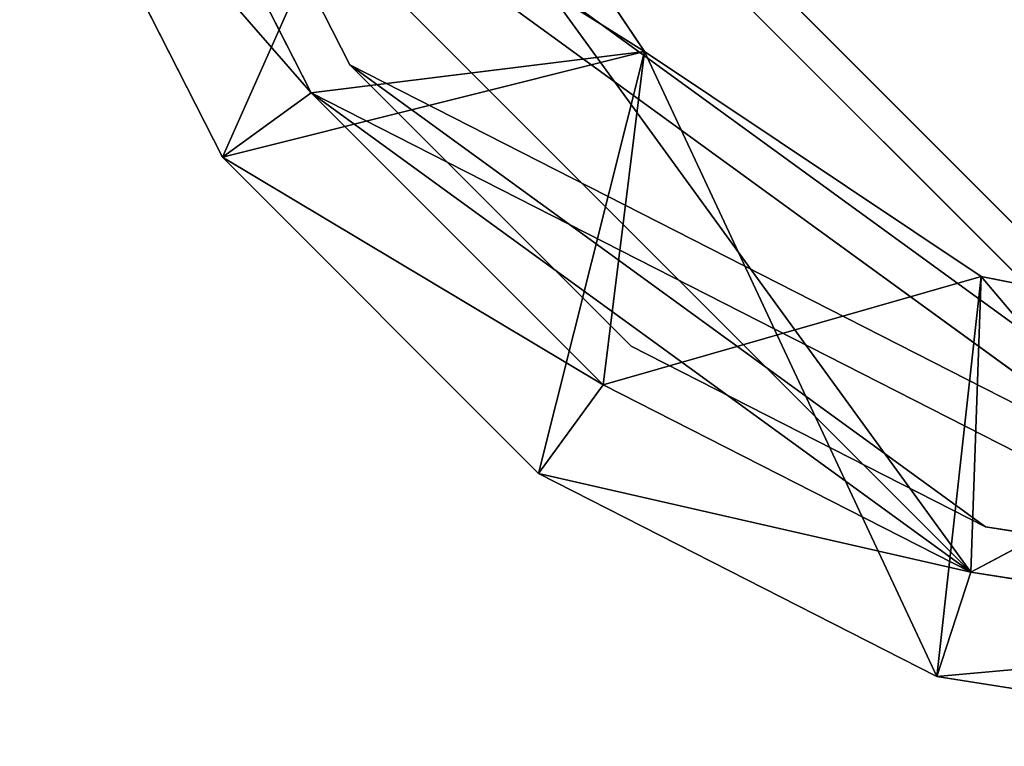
# Model space of a CAD drawing. Extents: x 519 to 2093, y 0 to 200.
# Tile 31 of 60: x 1465 to 1485, y 0 to 15. Entities that reach past the tile are written whole.
import ezdxf

# ---------------------------------------------------------------- set-up
doc = ezdxf.new("R2010")
doc.units = 0
doc.header["$LTSCALE"] = 25.4
doc.layers.get('0').update_dxf_attribs({"color": 13, "linetype": 'CONTINUOUS'})

# ---------------------------------------------------------------- blocks, each defined once
blk = doc.blocks.new('SOFT-LED-60X20-9534-9532_0')
at = {"color": 7}
for p, q in [((1.468, 1.5, 20.729), (5.729, 61.5, 12.366)), ((1.468, 1.5, 20.729), (5.729, 61.5, 12.366)), ((1.468, 61.5, 20.729), (5.729, 61.5, 12.366)), ((1.468, 61.5, 20.729), (5.729, 61.5, 12.366)), ((5.729, 1.5, 12.366), (12.366, 61.5, 5.729)), ((5.729, 1.5, 12.366), (12.366, 61.5, 5.729)), ((5.729, 1.5, 12.366), (5.729, 61.5, 12.366)), ((5.729, 61.5, 12.366), (12.366, 61.5, 5.729)), ((5.729, 1.5, 12.366), (5.729, 61.5, 12.366)), ((14.585, 61.5, 14.585), (5.729, 61.5, 12.366)), ((5.729, 61.5, 12.366), (9.859, 61.5, 21.658)), ((5.729, 61.5, 12.366), (9.859, 61.5, 21.658)), ((5.729, 61.5, 12.366), (12.366, 61.5, 5.729)), ((14.585, 61.5, 14.585), (5.729, 61.5, 12.366)), ((9.859, 61.5, 21.658), (14.585, 61.5, 14.585)), ((14.585, 61.5, 14.585), (9.859, 59.2, 21.658)), ((14.585, 61.5, 14.585), (9.859, 59.2, 21.658)), ((9.859, 61.5, 21.658), (14.585, 61.5, 14.585)), ((12.366, 1.5, 5.729), (20.729, 61.5, 1.468)), ((12.366, 1.5, 5.729), (20.729, 61.5, 1.468)), ((12.366, 1.5, 5.729), (12.366, 61.5, 5.729)), ((12.366, 61.5, 5.729), (20.729, 61.5, 1.468)), ((12.366, 1.5, 5.729), (12.366, 61.5, 5.729)), ((12.366, 61.5, 5.729), (20.729, 61.5, 1.468)), ((12.366, 61.5, 5.729), (14.585, 61.5, 14.585)), ((12.366, 61.5, 5.729), (14.585, 61.5, 14.585)), ((20.729, 61.5, 1.468), (14.585, 61.5, 14.585)), ((14.585, 61.5, 14.585), (21.657, 61.5, 9.859)), ((20.729, 61.5, 1.468), (14.585, 61.5, 14.585)), ((21.657, 61.5, 9.859), (14.585, 59.2, 14.585)), ((21.657, 61.5, 9.859), (14.585, 59.2, 14.585)), ((14.585, 61.5, 14.585), (21.657, 61.5, 9.859)), ((14.585, 61.5, 14.585), (14.585, 59.2, 14.585)), ((14.585, 61.5, 14.585), (14.585, 59.2, 14.585)), ((20.729, 1.5, 1.468), (30, 61.5)), ((20.729, 1.5, 1.468), (30, 61.5)), ((20.729, 1.5, 1.468), (20.729, 61.5, 1.468)), ((20.729, 61.5, 1.468), (30, 61.5)), ((20.729, 1.5, 1.468), (20.729, 61.5, 1.468)), ((20.729, 61.5, 1.468), (30, 61.5)), ((20.729, 61.5, 1.468), (21.657, 61.5, 9.859)), ((20.729, 61.5, 1.468), (21.657, 61.5, 9.859)), ((30, 61.5), (21.657, 61.5, 9.859)), ((21.657, 61.5, 9.859), (30, 61.5, 8.2)), ((30, 61.5), (21.657, 61.5, 9.859)), ((30, 61.5, 8.2), (21.657, 59.2, 9.859)), ((30, 61.5, 8.2), (21.657, 59.2, 9.859)), ((21.657, 61.5, 9.859), (30, 61.5, 8.2)), ((21.657, 61.5, 9.859), (21.657, 59.2, 9.859)), ((21.657, 61.5, 9.859), (21.657, 59.2, 9.859)), ((3.656, 1.5, 21.44), (7.59, 59.2, 13.718)), ((7.59, 59.2, 13.718), (3.656, 59.2, 21.44)), ((3.656, 1.5, 21.44), (7.59, 59.2, 13.718)), ((3.656, 59.2, 21.44), (14.585, 59.2, 14.585)), ((3.656, 59.2, 21.44), (14.585, 59.2, 14.585)), ((7.59, 59.2, 13.718), (3.656, 59.2, 21.44)), ((7.59, 1.5, 13.718), (7.59, 59.2, 13.718)), ((7.59, 1.5, 13.718), (7.59, 59.2, 13.718)), ((7.59, 1.5, 13.718), (13.718, 59.2, 7.59)), ((13.718, 59.2, 7.59), (7.59, 59.2, 13.718)), ((7.59, 1.5, 13.718), (13.718, 59.2, 7.59)), ((7.59, 59.2, 13.718), (14.585, 59.2, 14.585)), ((7.59, 59.2, 13.718), (14.585, 59.2, 14.585)), ((13.718, 59.2, 7.59), (7.59, 59.2, 13.718)), ((14.585, 59.2, 14.585), (9.859, 59.2, 21.658)), ((14.585, 59.2, 14.585), (9.859, 59.2, 21.658)), ((13.718, 1.5, 7.59), (13.718, 59.2, 7.59)), ((13.718, 1.5, 7.59), (13.718, 59.2, 7.59)), ((13.718, 1.5, 7.59), (21.44, 59.2, 3.656)), ((21.44, 59.2, 3.656), (13.718, 59.2, 7.59)), ((13.718, 1.5, 7.59), (21.44, 59.2, 3.656)), ((14.585, 59.2, 14.585), (13.718, 59.2, 7.59)), ((13.718, 59.2, 7.59), (21.657, 59.2, 9.859)), ((13.718, 59.2, 7.59), (21.657, 59.2, 9.859)), ((21.44, 59.2, 3.656), (13.718, 59.2, 7.59)), ((14.585, 59.2, 14.585), (13.718, 59.2, 7.59)), ((21.657, 59.2, 9.859), (14.585, 59.2, 14.585)), ((21.657, 59.2, 9.859), (14.585, 59.2, 14.585)), ((21.44, 1.5, 3.656), (21.44, 59.2, 3.656)), ((21.44, 1.5, 3.656), (21.44, 59.2, 3.656)), ((21.44, 1.5, 3.656), (30, 59.2, 2.3)), ((30, 59.2, 2.3), (21.44, 59.2, 3.656)), ((21.44, 1.5, 3.656), (30, 59.2, 2.3)), ((21.44, 59.2, 3.656), (21.657, 59.2, 9.859)), ((21.44, 59.2, 3.656), (21.657, 59.2, 9.859)), ((21.44, 59.2, 3.656), (30, 59.2, 8.2)), ((21.44, 59.2, 3.656), (30, 59.2, 8.2)), ((30, 59.2, 2.3), (21.44, 59.2, 3.656)), ((30, 59.2, 8.2), (21.657, 59.2, 9.859)), ((30, 59.2, 8.2), (21.657, 59.2, 9.859)), ((3.3, 58.7, 30), (30, 58.7, 3.3)), ((3.3, 58.7, 30), (30, 58.7, 3.3)), ((4.607, 58.7, 21.749), (8.399, 58.7, 14.306)), ((8.399, 58.7, 14.306), (4.607, 57.7, 21.749)), ((8.399, 58.7, 14.306), (4.607, 57.7, 21.749)), ((4.607, 58.7, 21.749), (8.399, 58.7, 14.306)), ((4.607, 58.7, 21.749), (30, 58.7, 3.3)), ((4.607, 58.7, 21.749), (30, 58.7, 3.3)), ((8.399, 58.7, 14.306), (8.399, 57.7, 14.306)), ((8.399, 58.7, 14.306), (8.399, 57.7, 14.306)), ((8.399, 58.7, 14.306), (14.306, 58.7, 8.399)), ((14.306, 58.7, 8.399), (8.399, 57.7, 14.306)), ((14.306, 58.7, 8.399), (8.399, 57.7, 14.306)), ((8.399, 58.7, 14.306), (14.306, 58.7, 8.399)), ((8.399, 58.7, 14.306), (21.749, 58.7, 4.607)), ((8.399, 58.7, 14.306), (21.749, 58.7, 4.607)), ((8.399, 58.7, 14.306), (30, 58.7, 3.3)), ((8.399, 58.7, 14.306), (30, 58.7, 3.3)), ((14.306, 58.7, 8.399), (14.306, 57.7, 8.399)), ((14.306, 58.7, 8.399), (14.306, 57.7, 8.399)), ((14.306, 58.7, 8.399), (21.749, 58.7, 4.607)), ((21.749, 58.7, 4.607), (14.306, 57.7, 8.399)), ((21.749, 58.7, 4.607), (14.306, 57.7, 8.399)), ((14.306, 58.7, 8.399), (21.749, 58.7, 4.607)), ((21.749, 58.7, 4.607), (21.749, 57.7, 4.607)), ((21.749, 58.7, 4.607), (21.749, 57.7, 4.607)), ((21.749, 58.7, 4.607), (30, 58.7, 3.3)), ((30, 58.7, 3.3), (21.749, 57.7, 4.607)), ((30, 58.7, 3.3), (21.749, 57.7, 4.607)), ((21.749, 58.7, 4.607), (30, 58.7, 3.3)), ((3.3, 57.7, 30), (30, 57.7, 3.3)), ((3.3, 57.7, 30), (30, 57.7, 3.3)), ((8.399, 57.7, 14.306), (4.607, 57.7, 21.749)), ((4.607, 57.7, 21.749), (30, 57.7, 3.3)), ((4.607, 57.7, 21.749), (30, 57.7, 3.3)), ((8.399, 57.7, 14.306), (4.607, 57.7, 21.749)), ((14.306, 57.7, 8.399), (8.399, 57.7, 14.306)), ((8.399, 57.7, 14.306), (30, 57.7, 3.3)), ((8.399, 57.7, 14.306), (30, 57.7, 3.3)), ((8.399, 57.7, 14.306), (21.749, 57.7, 4.607)), ((8.399, 57.7, 14.306), (21.749, 57.7, 4.607)), ((14.306, 57.7, 8.399), (8.399, 57.7, 14.306)), ((21.749, 57.7, 4.607), (14.306, 57.7, 8.399)), ((21.749, 57.7, 4.607), (14.306, 57.7, 8.399)), ((30, 57.7, 3.3), (21.749, 57.7, 4.607)), ((30, 57.7, 3.3), (21.749, 57.7, 4.607)), ((1.468, 1.5, 20.729), (7.59, 1.5, 13.718)), ((1.468, 1.5, 20.729), (7.59, 1.5, 13.718)), ((1.468, 1.5, 20.729), (5.729, 1.5, 12.366)), ((1.468, 1.5, 20.729), (5.729, 1.5, 12.366)), ((7.59, 1.5, 13.718), (3.656, 1.5, 21.44)), ((7.59, 1.5, 13.718), (3.656, 1.5, 21.44)), ((5.729, 1.5, 12.366), (7.59, 1.5, 13.718)), ((5.729, 1.5, 12.366), (7.59, 1.5, 13.718)), ((5.729, 1.5, 12.366), (13.718, 1.5, 7.59)), ((5.729, 1.5, 12.366), (13.718, 1.5, 7.59)), ((5.729, 1.5, 12.366), (12.366, 1.5, 5.729)), ((5.729, 1.5, 12.366), (12.366, 1.5, 5.729)), ((13.718, 1.5, 7.59), (7.59, 1.5, 13.718)), ((13.718, 1.5, 7.59), (7.59, 1.5, 13.718)), ((12.366, 1.5, 5.729), (13.718, 1.5, 7.59)), ((12.366, 1.5, 5.729), (13.718, 1.5, 7.59)), ((12.366, 1.5, 5.729), (21.44, 1.5, 3.656)), ((12.366, 1.5, 5.729), (21.44, 1.5, 3.656)), ((12.366, 1.5, 5.729), (20.729, 1.5, 1.468)), ((12.366, 1.5, 5.729), (20.729, 1.5, 1.468)), ((21.44, 1.5, 3.656), (13.718, 1.5, 7.59)), ((21.44, 1.5, 3.656), (13.718, 1.5, 7.59)), ((20.729, 1.5, 1.468), (21.44, 1.5, 3.656)), ((20.729, 1.5, 1.468), (21.44, 1.5, 3.656)), ((20.729, 1.5, 1.468), (30, 1.5, 2.3)), ((20.729, 1.5, 1.468), (30, 1.5, 2.3)), ((20.729, 1.5, 1.468), (30, 1.5)), ((20.729, 1.5, 1.468), (30, 1.5)), ((30, 1.5, 2.3), (21.44, 1.5, 3.656)), ((30, 1.5, 2.3), (21.44, 1.5, 3.656)), ((2.3, 1, 30), (21.44, 1, 3.656)), ((2.3, 1, 30), (21.44, 1, 3.656)), ((2.3, 1, 30), (30, 1, 2.3)), ((2.3, 1, 30), (30, 1, 2.3)), ((3.656, 1, 21.44), (7.59, 1, 13.718)), ((7.59, 1, 13.718), (3.656, 0, 21.44)), ((7.59, 1, 13.718), (3.656, 0, 21.44)), ((3.656, 1, 21.44), (7.59, 1, 13.718)), ((3.656, 1, 21.44), (21.44, 1, 3.656)), ((3.656, 1, 21.44), (21.44, 1, 3.656)), ((7.59, 1, 13.718), (7.59, 0, 13.718)), ((7.59, 1, 13.718), (7.59, 0, 13.718)), ((7.59, 1, 13.718), (13.718, 1, 7.59)), ((13.718, 1, 7.59), (7.59, 0, 13.718)), ((13.718, 1, 7.59), (7.59, 0, 13.718)), ((7.59, 1, 13.718), (13.718, 1, 7.59)), ((7.59, 1, 13.718), (21.44, 1, 3.656)), ((7.59, 1, 13.718), (21.44, 1, 3.656)), ((13.718, 1, 7.59), (13.718, 0, 7.59)), ((13.718, 1, 7.59), (13.718, 0, 7.59)), ((13.718, 1, 7.59), (21.44, 1, 3.656)), ((21.44, 1, 3.656), (13.718, 0, 7.59)), ((21.44, 1, 3.656), (13.718, 0, 7.59)), ((13.718, 1, 7.59), (21.44, 1, 3.656)), ((21.44, 1, 3.656), (21.44, 0, 3.656)), ((21.44, 1, 3.656), (21.44, 0, 3.656)), ((21.44, 1, 3.656), (30, 1, 2.3)), ((30, 1, 2.3), (21.44, 0, 3.656)), ((30, 1, 2.3), (21.44, 0, 3.656)), ((21.44, 1, 3.656), (30, 1, 2.3)), ((2.3, 0, 30), (30, 0, 2.3)), ((2.3, 0, 30), (30, 0, 2.3)), ((7.59, 0, 13.718), (3.656, 0, 21.44)), ((3.656, 0, 21.44), (30, 0, 2.3)), ((3.656, 0, 21.44), (30, 0, 2.3)), ((7.59, 0, 13.718), (3.656, 0, 21.44)), ((13.718, 0, 7.59), (7.59, 0, 13.718)), ((7.59, 0, 13.718), (30, 0, 2.3)), ((7.59, 0, 13.718), (30, 0, 2.3)), ((7.59, 0, 13.718), (21.44, 0, 3.656)), ((7.59, 0, 13.718), (21.44, 0, 3.656)), ((13.718, 0, 7.59), (7.59, 0, 13.718)), ((21.44, 0, 3.656), (13.718, 0, 7.59)), ((21.44, 0, 3.656), (13.718, 0, 7.59)), ((30, 0, 2.3), (21.44, 0, 3.656)), ((30, 0, 2.3), (21.44, 0, 3.656))]:
    blk.add_line(p, q, dxfattribs=at)
mesh = blk.add_polyface(dxfattribs=at)
corners = [(5.729, 61.5, 12.366), (5.729, 1.5, 12.366), (1.468, 1.5, 20.729)]
mesh.append_faces([[corners[k] for k in face] for face in [(0, 1, 2)]], dxfattribs={"color": 7})
mesh = blk.add_polyface(dxfattribs=at)
corners = [(5.729, 61.5, 12.366), (1.468, 1.5, 20.729), (1.468, 61.5, 20.729)]
mesh.append_faces([[corners[k] for k in face] for face in [(0, 1, 2)]], dxfattribs={"color": 7})
mesh = blk.add_polyface(dxfattribs=at)
corners = [(9.859, 61.5, 21.658), (5.729, 61.5, 12.366), (1.468, 61.5, 20.729)]
mesh.append_faces([[corners[k] for k in face] for face in [(0, 1, 2)]], dxfattribs={"color": 7})
mesh = blk.add_polyface(dxfattribs=at)
corners = [(12.366, 61.5, 5.729), (12.366, 1.5, 5.729), (5.729, 1.5, 12.366)]
mesh.append_faces([[corners[k] for k in face] for face in [(0, 1, 2)]], dxfattribs={"color": 7})
mesh = blk.add_polyface(dxfattribs=at)
corners = [(12.366, 61.5, 5.729), (5.729, 1.5, 12.366), (5.729, 61.5, 12.366)]
mesh.append_faces([[corners[k] for k in face] for face in [(0, 1, 2)]], dxfattribs={"color": 7})
mesh = blk.add_polyface(dxfattribs=at)
corners = [(9.859, 61.5, 21.658), (14.585, 61.5, 14.585), (5.729, 61.5, 12.366)]
mesh.append_faces([[corners[k] for k in face] for face in [(0, 1, 2)]], dxfattribs={"color": 7})
mesh = blk.add_polyface(dxfattribs=at)
corners = [(14.585, 61.5, 14.585), (12.366, 61.5, 5.729), (5.729, 61.5, 12.366)]
mesh.append_faces([[corners[k] for k in face] for face in [(0, 1, 2)]], dxfattribs={"color": 7})
mesh = blk.add_polyface(dxfattribs=at)
corners = [(14.585, 61.5, 14.585), (9.859, 59.2, 21.658), (14.585, 59.2, 14.585)]
mesh.append_faces([[corners[k] for k in face] for face in [(0, 1, 2)]], dxfattribs={"color": 7})
mesh = blk.add_polyface(dxfattribs=at)
corners = [(9.859, 61.5, 21.658), (9.859, 59.2, 21.658), (14.585, 61.5, 14.585)]
mesh.append_faces([[corners[k] for k in face] for face in [(0, 1, 2)]], dxfattribs={"color": 7})
mesh = blk.add_polyface(dxfattribs=at)
corners = [(20.729, 1.5, 1.468), (12.366, 1.5, 5.729), (20.729, 61.5, 1.468)]
mesh.append_faces([[corners[k] for k in face] for face in [(0, 1, 2)]], dxfattribs={"color": 7})
mesh = blk.add_polyface(dxfattribs=at)
corners = [(20.729, 61.5, 1.468), (12.366, 1.5, 5.729), (12.366, 61.5, 5.729)]
mesh.append_faces([[corners[k] for k in face] for face in [(0, 1, 2)]], dxfattribs={"color": 7})
mesh = blk.add_polyface(dxfattribs=at)
corners = [(14.585, 61.5, 14.585), (20.729, 61.5, 1.468), (12.366, 61.5, 5.729)]
mesh.append_faces([[corners[k] for k in face] for face in [(0, 1, 2)]], dxfattribs={"color": 7})
mesh = blk.add_polyface(dxfattribs=at)
corners = [(14.585, 61.5, 14.585), (21.657, 61.5, 9.859), (20.729, 61.5, 1.468)]
mesh.append_faces([[corners[k] for k in face] for face in [(0, 1, 2)]], dxfattribs={"color": 7})
mesh = blk.add_polyface(dxfattribs=at)
corners = [(21.657, 61.5, 9.859), (14.585, 59.2, 14.585), (21.657, 59.2, 9.859)]
mesh.append_faces([[corners[k] for k in face] for face in [(0, 1, 2)]], dxfattribs={"color": 7})
mesh = blk.add_polyface(dxfattribs=at)
corners = [(21.657, 61.5, 9.859), (14.585, 61.5, 14.585), (14.585, 59.2, 14.585)]
mesh.append_faces([[corners[k] for k in face] for face in [(0, 1, 2)]], dxfattribs={"color": 7})
mesh = blk.add_polyface(dxfattribs=at)
corners = [(30, 1.5), (20.729, 1.5, 1.468), (30, 61.5)]
mesh.append_faces([[corners[k] for k in face] for face in [(0, 1, 2)]], dxfattribs={"color": 7})
mesh = blk.add_polyface(dxfattribs=at)
corners = [(30, 61.5), (20.729, 1.5, 1.468), (20.729, 61.5, 1.468)]
mesh.append_faces([[corners[k] for k in face] for face in [(0, 1, 2)]], dxfattribs={"color": 7})
mesh = blk.add_polyface(dxfattribs=at)
corners = [(21.657, 61.5, 9.859), (30, 61.5), (20.729, 61.5, 1.468)]
mesh.append_faces([[corners[k] for k in face] for face in [(0, 1, 2)]], dxfattribs={"color": 7})
mesh = blk.add_polyface(dxfattribs=at)
corners = [(21.657, 61.5, 9.859), (30, 61.5, 8.2), (30, 61.5)]
mesh.append_faces([[corners[k] for k in face] for face in [(0, 1, 2)]], dxfattribs={"color": 7})
mesh = blk.add_polyface(dxfattribs=at)
corners = [(30, 61.5, 8.2), (21.657, 59.2, 9.859), (30, 59.2, 8.2)]
mesh.append_faces([[corners[k] for k in face] for face in [(0, 1, 2)]], dxfattribs={"color": 7})
mesh = blk.add_polyface(dxfattribs=at)
corners = [(30, 61.5, 8.2), (21.657, 61.5, 9.859), (21.657, 59.2, 9.859)]
mesh.append_faces([[corners[k] for k in face] for face in [(0, 1, 2)]], dxfattribs={"color": 7})
mesh = blk.add_polyface(dxfattribs=at)
corners = [(3.656, 59.2, 21.44), (3.656, 1.5, 21.44), (7.59, 59.2, 13.718)]
mesh.append_faces([[corners[k] for k in face] for face in [(0, 1, 2)]], dxfattribs={"color": 7})
mesh = blk.add_polyface(dxfattribs=at)
corners = [(7.59, 59.2, 13.718), (3.656, 1.5, 21.44), (7.59, 1.5, 13.718)]
mesh.append_faces([[corners[k] for k in face] for face in [(0, 1, 2)]], dxfattribs={"color": 7})
mesh = blk.add_polyface(dxfattribs=at)
corners = [(9.859, 59.2, 21.658), (3.656, 59.2, 21.44), (14.585, 59.2, 14.585)]
mesh.append_faces([[corners[k] for k in face] for face in [(0, 1, 2)]], dxfattribs={"color": 7})
mesh = blk.add_polyface(dxfattribs=at)
corners = [(3.656, 59.2, 21.44), (7.59, 59.2, 13.718), (14.585, 59.2, 14.585)]
mesh.append_faces([[corners[k] for k in face] for face in [(0, 1, 2)]], dxfattribs={"color": 7})
mesh = blk.add_polyface(dxfattribs=at)
corners = [(7.59, 59.2, 13.718), (7.59, 1.5, 13.718), (13.718, 59.2, 7.59)]
mesh.append_faces([[corners[k] for k in face] for face in [(0, 1, 2)]], dxfattribs={"color": 7})
mesh = blk.add_polyface(dxfattribs=at)
corners = [(13.718, 59.2, 7.59), (7.59, 1.5, 13.718), (13.718, 1.5, 7.59)]
mesh.append_faces([[corners[k] for k in face] for face in [(0, 1, 2)]], dxfattribs={"color": 7})
mesh = blk.add_polyface(dxfattribs=at)
corners = [(14.585, 59.2, 14.585), (7.59, 59.2, 13.718), (13.718, 59.2, 7.59)]
mesh.append_faces([[corners[k] for k in face] for face in [(0, 1, 2)]], dxfattribs={"color": 7})
mesh = blk.add_polyface(dxfattribs=at)
corners = [(21.44, 59.2, 3.656), (13.718, 59.2, 7.59), (13.718, 1.5, 7.59)]
mesh.append_faces([[corners[k] for k in face] for face in [(0, 1, 2)]], dxfattribs={"color": 7})
mesh = blk.add_polyface(dxfattribs=at)
corners = [(21.44, 59.2, 3.656), (13.718, 1.5, 7.59), (21.44, 1.5, 3.656)]
mesh.append_faces([[corners[k] for k in face] for face in [(0, 1, 2)]], dxfattribs={"color": 7})
mesh = blk.add_polyface(dxfattribs=at)
corners = [(14.585, 59.2, 14.585), (13.718, 59.2, 7.59), (21.657, 59.2, 9.859)]
mesh.append_faces([[corners[k] for k in face] for face in [(0, 1, 2)]], dxfattribs={"color": 7})
mesh = blk.add_polyface(dxfattribs=at)
corners = [(21.657, 59.2, 9.859), (13.718, 59.2, 7.59), (21.44, 59.2, 3.656)]
mesh.append_faces([[corners[k] for k in face] for face in [(0, 1, 2)]], dxfattribs={"color": 7})
mesh = blk.add_polyface(dxfattribs=at)
corners = [(30, 59.2, 2.3), (21.44, 59.2, 3.656), (21.44, 1.5, 3.656)]
mesh.append_faces([[corners[k] for k in face] for face in [(0, 1, 2)]], dxfattribs={"color": 7})
mesh = blk.add_polyface(dxfattribs=at)
corners = [(30, 59.2, 2.3), (21.44, 1.5, 3.656), (30, 1.5, 2.3)]
mesh.append_faces([[corners[k] for k in face] for face in [(0, 1, 2)]], dxfattribs={"color": 7})
mesh = blk.add_polyface(dxfattribs=at)
corners = [(21.657, 59.2, 9.859), (21.44, 59.2, 3.656), (30, 59.2, 8.2)]
mesh.append_faces([[corners[k] for k in face] for face in [(0, 1, 2)]], dxfattribs={"color": 7})
mesh = blk.add_polyface(dxfattribs=at)
corners = [(30, 59.2, 8.2), (21.44, 59.2, 3.656), (30, 59.2, 2.3)]
mesh.append_faces([[corners[k] for k in face] for face in [(0, 1, 2)]], dxfattribs={"color": 7})
mesh = blk.add_polyface(dxfattribs=at)
corners = [(3.3, 58.7, 30), (30, 58.7, 3.3), (4.607, 58.7, 21.749)]
mesh.append_faces([[corners[k] for k in face] for face in [(0, 1, 2)]], dxfattribs={"color": 7})
mesh = blk.add_polyface(dxfattribs=at)
corners = [(3.3, 58.7, 30), (600, 58.7, 3.3), (30, 58.7, 3.3)]
mesh.append_faces([[corners[k] for k in face] for face in [(0, 1, 2)]], dxfattribs={"color": 7})
mesh = blk.add_polyface(dxfattribs=at)
corners = [(626.7, 58.7, 30), (600, 58.7, 3.3), (3.3, 58.7, 30)]
mesh.append_faces([[corners[k] for k in face] for face in [(0, 1, 2)]], dxfattribs={"color": 7})
mesh = blk.add_polyface(dxfattribs=at)
corners = [(8.399, 58.7, 14.306), (4.607, 57.7, 21.749), (4.607, 58.7, 21.749)]
mesh.append_faces([[corners[k] for k in face] for face in [(0, 1, 2)]], dxfattribs={"color": 7})
mesh = blk.add_polyface(dxfattribs=at)
corners = [(8.399, 58.7, 14.306), (8.399, 57.7, 14.306), (4.607, 57.7, 21.749)]
mesh.append_faces([[corners[k] for k in face] for face in [(0, 1, 2)]], dxfattribs={"color": 7})
mesh = blk.add_polyface(dxfattribs=at)
corners = [(4.607, 58.7, 21.749), (30, 58.7, 3.3), (8.399, 58.7, 14.306)]
mesh.append_faces([[corners[k] for k in face] for face in [(0, 1, 2)]], dxfattribs={"color": 7})
mesh = blk.add_polyface(dxfattribs=at)
corners = [(14.306, 58.7, 8.399), (8.399, 57.7, 14.306), (8.399, 58.7, 14.306)]
mesh.append_faces([[corners[k] for k in face] for face in [(0, 1, 2)]], dxfattribs={"color": 7})
mesh = blk.add_polyface(dxfattribs=at)
corners = [(14.306, 58.7, 8.399), (14.306, 57.7, 8.399), (8.399, 57.7, 14.306)]
mesh.append_faces([[corners[k] for k in face] for face in [(0, 1, 2)]], dxfattribs={"color": 7})
mesh = blk.add_polyface(dxfattribs=at)
corners = [(8.399, 58.7, 14.306), (21.749, 58.7, 4.607), (14.306, 58.7, 8.399)]
mesh.append_faces([[corners[k] for k in face] for face in [(0, 1, 2)]], dxfattribs={"color": 7})
mesh = blk.add_polyface(dxfattribs=at)
corners = [(8.399, 58.7, 14.306), (30, 58.7, 3.3), (21.749, 58.7, 4.607)]
mesh.append_faces([[corners[k] for k in face] for face in [(0, 1, 2)]], dxfattribs={"color": 7})
mesh = blk.add_polyface(dxfattribs=at)
corners = [(21.749, 58.7, 4.607), (14.306, 57.7, 8.399), (14.306, 58.7, 8.399)]
mesh.append_faces([[corners[k] for k in face] for face in [(0, 1, 2)]], dxfattribs={"color": 7})
mesh = blk.add_polyface(dxfattribs=at)
corners = [(21.749, 57.7, 4.607), (14.306, 57.7, 8.399), (21.749, 58.7, 4.607)]
mesh.append_faces([[corners[k] for k in face] for face in [(0, 1, 2)]], dxfattribs={"color": 7})
mesh = blk.add_polyface(dxfattribs=at)
corners = [(30, 58.7, 3.3), (21.749, 57.7, 4.607), (21.749, 58.7, 4.607)]
mesh.append_faces([[corners[k] for k in face] for face in [(0, 1, 2)]], dxfattribs={"color": 7})
mesh = blk.add_polyface(dxfattribs=at)
corners = [(30, 57.7, 3.3), (21.749, 57.7, 4.607), (30, 58.7, 3.3)]
mesh.append_faces([[corners[k] for k in face] for face in [(0, 1, 2)]], dxfattribs={"color": 7})
mesh = blk.add_polyface(dxfattribs=at)
corners = [(3.3, 57.7, 170), (30, 57.7, 3.3), (626.7, 57.7, 170)]
mesh.append_faces([[corners[k] for k in face] for face in [(0, 1, 2)]], dxfattribs={"color": 7})
mesh = blk.add_polyface(dxfattribs=at)
corners = [(3.3, 57.7, 170), (3.3, 57.7, 30), (30, 57.7, 3.3)]
mesh.append_faces([[corners[k] for k in face] for face in [(0, 1, 2)]], dxfattribs={"color": 7})
mesh = blk.add_polyface(dxfattribs=at)
corners = [(3.3, 57.7, 30), (4.607, 57.7, 21.749), (30, 57.7, 3.3)]
mesh.append_faces([[corners[k] for k in face] for face in [(0, 1, 2)]], dxfattribs={"color": 7})
mesh = blk.add_polyface(dxfattribs=at)
corners = [(4.607, 57.7, 21.749), (8.399, 57.7, 14.306), (30, 57.7, 3.3)]
mesh.append_faces([[corners[k] for k in face] for face in [(0, 1, 2)]], dxfattribs={"color": 7})
mesh = blk.add_polyface(dxfattribs=at)
corners = [(8.399, 57.7, 14.306), (21.749, 57.7, 4.607), (30, 57.7, 3.3)]
mesh.append_faces([[corners[k] for k in face] for face in [(0, 1, 2)]], dxfattribs={"color": 7})
mesh = blk.add_polyface(dxfattribs=at)
corners = [(8.399, 57.7, 14.306), (14.306, 57.7, 8.399), (21.749, 57.7, 4.607)]
mesh.append_faces([[corners[k] for k in face] for face in [(0, 1, 2)]], dxfattribs={"color": 7})
mesh = blk.add_polyface(dxfattribs=at)
corners = [(3.656, 1.5, 21.44), (1.468, 1.5, 20.729), (7.59, 1.5, 13.718)]
mesh.append_faces([[corners[k] for k in face] for face in [(0, 1, 2)]], dxfattribs={"color": 7})
mesh = blk.add_polyface(dxfattribs=at)
corners = [(1.468, 1.5, 20.729), (5.729, 1.5, 12.366), (7.59, 1.5, 13.718)]
mesh.append_faces([[corners[k] for k in face] for face in [(0, 1, 2)]], dxfattribs={"color": 7})
mesh = blk.add_polyface(dxfattribs=at)
corners = [(7.59, 1.5, 13.718), (5.729, 1.5, 12.366), (13.718, 1.5, 7.59)]
mesh.append_faces([[corners[k] for k in face] for face in [(0, 1, 2)]], dxfattribs={"color": 7})
mesh = blk.add_polyface(dxfattribs=at)
corners = [(5.729, 1.5, 12.366), (12.366, 1.5, 5.729), (13.718, 1.5, 7.59)]
mesh.append_faces([[corners[k] for k in face] for face in [(0, 1, 2)]], dxfattribs={"color": 7})
mesh = blk.add_polyface(dxfattribs=at)
corners = [(13.718, 1.5, 7.59), (12.366, 1.5, 5.729), (21.44, 1.5, 3.656)]
mesh.append_faces([[corners[k] for k in face] for face in [(0, 1, 2)]], dxfattribs={"color": 7})
mesh = blk.add_polyface(dxfattribs=at)
corners = [(12.366, 1.5, 5.729), (20.729, 1.5, 1.468), (21.44, 1.5, 3.656)]
mesh.append_faces([[corners[k] for k in face] for face in [(0, 1, 2)]], dxfattribs={"color": 7})
mesh = blk.add_polyface(dxfattribs=at)
corners = [(21.44, 1.5, 3.656), (20.729, 1.5, 1.468), (30, 1.5, 2.3)]
mesh.append_faces([[corners[k] for k in face] for face in [(0, 1, 2)]], dxfattribs={"color": 7})
mesh = blk.add_polyface(dxfattribs=at)
corners = [(30, 1.5, 2.3), (20.729, 1.5, 1.468), (30, 1.5)]
mesh.append_faces([[corners[k] for k in face] for face in [(0, 1, 2)]], dxfattribs={"color": 7})
mesh = blk.add_polyface(dxfattribs=at)
corners = [(2.3, 1, 30), (21.44, 1, 3.656), (3.656, 1, 21.44)]
mesh.append_faces([[corners[k] for k in face] for face in [(0, 1, 2)]], dxfattribs={"color": 7})
mesh = blk.add_polyface(dxfattribs=at)
corners = [(2.3, 1, 30), (30, 1, 2.3), (21.44, 1, 3.656)]
mesh.append_faces([[corners[k] for k in face] for face in [(0, 1, 2)]], dxfattribs={"color": 7})
mesh = blk.add_polyface(dxfattribs=at)
corners = [(30, 1, 197.7), (30, 1, 2.3), (2.3, 1, 30)]
mesh.append_faces([[corners[k] for k in face] for face in [(0, 1, 2)]], dxfattribs={"color": 7})
mesh = blk.add_polyface(dxfattribs=at)
corners = [(7.59, 1, 13.718), (3.656, 0, 21.44), (3.656, 1, 21.44)]
mesh.append_faces([[corners[k] for k in face] for face in [(0, 1, 2)]], dxfattribs={"color": 7})
mesh = blk.add_polyface(dxfattribs=at)
corners = [(7.59, 1, 13.718), (7.59, 0, 13.718), (3.656, 0, 21.44)]
mesh.append_faces([[corners[k] for k in face] for face in [(0, 1, 2)]], dxfattribs={"color": 7})
mesh = blk.add_polyface(dxfattribs=at)
corners = [(3.656, 1, 21.44), (21.44, 1, 3.656), (7.59, 1, 13.718)]
mesh.append_faces([[corners[k] for k in face] for face in [(0, 1, 2)]], dxfattribs={"color": 7})
mesh = blk.add_polyface(dxfattribs=at)
corners = [(13.718, 1, 7.59), (7.59, 0, 13.718), (7.59, 1, 13.718)]
mesh.append_faces([[corners[k] for k in face] for face in [(0, 1, 2)]], dxfattribs={"color": 7})
mesh = blk.add_polyface(dxfattribs=at)
corners = [(13.718, 1, 7.59), (13.718, 0, 7.59), (7.59, 0, 13.718)]
mesh.append_faces([[corners[k] for k in face] for face in [(0, 1, 2)]], dxfattribs={"color": 7})
mesh = blk.add_polyface(dxfattribs=at)
corners = [(7.59, 1, 13.718), (21.44, 1, 3.656), (13.718, 1, 7.59)]
mesh.append_faces([[corners[k] for k in face] for face in [(0, 1, 2)]], dxfattribs={"color": 7})
mesh = blk.add_polyface(dxfattribs=at)
corners = [(21.44, 1, 3.656), (13.718, 0, 7.59), (13.718, 1, 7.59)]
mesh.append_faces([[corners[k] for k in face] for face in [(0, 1, 2)]], dxfattribs={"color": 7})
mesh = blk.add_polyface(dxfattribs=at)
corners = [(21.44, 0, 3.656), (13.718, 0, 7.59), (21.44, 1, 3.656)]
mesh.append_faces([[corners[k] for k in face] for face in [(0, 1, 2)]], dxfattribs={"color": 7})
mesh = blk.add_polyface(dxfattribs=at)
corners = [(30, 1, 2.3), (21.44, 0, 3.656), (21.44, 1, 3.656)]
mesh.append_faces([[corners[k] for k in face] for face in [(0, 1, 2)]], dxfattribs={"color": 7})
mesh = blk.add_polyface(dxfattribs=at)
corners = [(30, 0, 2.3), (21.44, 0, 3.656), (30, 1, 2.3)]
mesh.append_faces([[corners[k] for k in face] for face in [(0, 1, 2)]], dxfattribs={"color": 7})
mesh = blk.add_polyface(dxfattribs=at)
corners = [(2.3, 0, 170), (30, 0, 2.3), (627.7, 0, 170)]
mesh.append_faces([[corners[k] for k in face] for face in [(0, 1, 2)]], dxfattribs={"color": 7})
mesh = blk.add_polyface(dxfattribs=at)
corners = [(2.3, 0, 170), (2.3, 0, 30), (30, 0, 2.3)]
mesh.append_faces([[corners[k] for k in face] for face in [(0, 1, 2)]], dxfattribs={"color": 7})
mesh = blk.add_polyface(dxfattribs=at)
corners = [(2.3, 0, 30), (3.656, 0, 21.44), (30, 0, 2.3)]
mesh.append_faces([[corners[k] for k in face] for face in [(0, 1, 2)]], dxfattribs={"color": 7})
mesh = blk.add_polyface(dxfattribs=at)
corners = [(3.656, 0, 21.44), (7.59, 0, 13.718), (30, 0, 2.3)]
mesh.append_faces([[corners[k] for k in face] for face in [(0, 1, 2)]], dxfattribs={"color": 7})
mesh = blk.add_polyface(dxfattribs=at)
corners = [(7.59, 0, 13.718), (21.44, 0, 3.656), (30, 0, 2.3)]
mesh.append_faces([[corners[k] for k in face] for face in [(0, 1, 2)]], dxfattribs={"color": 7})
mesh = blk.add_polyface(dxfattribs=at)
corners = [(7.59, 0, 13.718), (13.718, 0, 7.59), (21.44, 0, 3.656)]
mesh.append_faces([[corners[k] for k in face] for face in [(0, 1, 2)]], dxfattribs={"color": 7})

msp = doc.modelspace()

# ---------------------------------------------------------------- block references
at = {"color": 0, "extrusion": (0, 1, 1.16573e-15), "rotation": 180}
msp.add_blockref('SOFT-LED-60X20-9534-9532_0', (-1463.277, 1714.654), dxfattribs=at)

doc.saveas('drawing.dxf')
